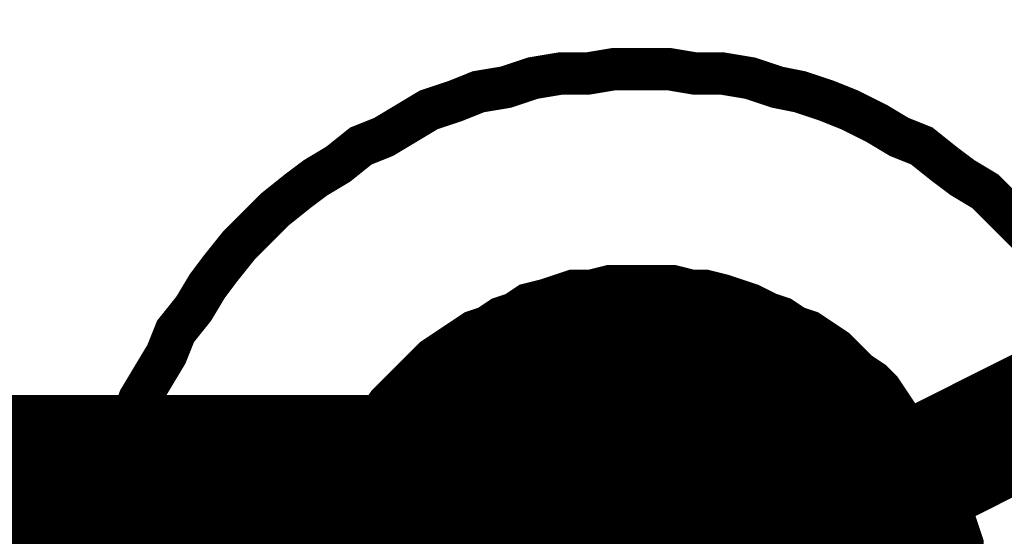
# Model space of a CAD drawing. Extents: x 0 to 22, y 0 to 17.
# Tile 33 of 56: x 10.643 to 10.7338, y 11.8066 to 11.8543. Entities that reach past the tile are written whole.
import ezdxf

# ---------------------------------------------------------------- set-up
doc = ezdxf.new("R2010")
doc.units = 0
doc.layers.add('SHEET', color=255, linetype='CONTINUOUS')

msp = doc.modelspace()

# ---------------------------------------------------------------- linework, layer by layer
at = {"layer": 'SHEET'}
for points, const_width in [([(10.900258, 11.899833), (10.700357, 11.799666)], 0.0118), ([(10.650694, 11.804674), (10.650694, 11.807179), (10.651112, 11.809683), (10.651946, 11.812187), (10.652364, 11.814691), (10.653198, 11.816778), (10.654033, 11.819282), (10.655285, 11.821369), (10.656537, 11.823456), (10.657372, 11.825543), (10.659041, 11.827629), (10.660293, 11.829716), (10.661545, 11.831386), (10.663214, 11.833472), (10.664884, 11.835142), (10.666553, 11.836811), (10.66864, 11.838481), (10.670309, 11.839733), (10.672395, 11.840985), (10.674482, 11.842654), (10.676569, 11.843489), (10.678655, 11.844741), (10.680742, 11.845993), (10.683246, 11.846828), (10.685333, 11.847663), (10.687837, 11.84808), (10.690341, 11.848915), (10.692845, 11.849332), (10.695349, 11.849332), (10.697853, 11.84975), (10.700357, 11.84975)], 0.0039), ([(10.650694, 11.804674), (10.650694, 11.807179), (10.651112, 11.809683), (10.651946, 11.812187), (10.652364, 11.814691), (10.653198, 11.816778), (10.654033, 11.819282), (10.655285, 11.821369), (10.656537, 11.823456), (10.657372, 11.825543), (10.659041, 11.827629), (10.660293, 11.829716), (10.661545, 11.831386), (10.663214, 11.833472), (10.664884, 11.835142), (10.666553, 11.836811), (10.66864, 11.838481), (10.670309, 11.839733), (10.672395, 11.840985), (10.674482, 11.842654), (10.676569, 11.843489), (10.678655, 11.844741), (10.680742, 11.845993), (10.683246, 11.846828), (10.685333, 11.847663), (10.687837, 11.84808), (10.690341, 11.848915), (10.692845, 11.849332), (10.695349, 11.849332), (10.697853, 11.84975), (10.700357, 11.84975)], 0.0039), ([(10.650694, 11.804674), (10.650694, 11.807179), (10.651112, 11.809683), (10.651946, 11.812187), (10.652364, 11.814691), (10.653198, 11.816778), (10.654033, 11.819282), (10.655285, 11.821369), (10.656537, 11.823456), (10.657372, 11.825543), (10.659041, 11.827629), (10.660293, 11.829716), (10.661545, 11.831386), (10.663214, 11.833472), (10.664884, 11.835142), (10.666553, 11.836811), (10.66864, 11.838481), (10.670309, 11.839733), (10.672395, 11.840985), (10.674482, 11.842654), (10.676569, 11.843489), (10.678655, 11.844741), (10.680742, 11.845993), (10.683246, 11.846828), (10.685333, 11.847663), (10.687837, 11.84808), (10.690341, 11.848915), (10.692845, 11.849332), (10.695349, 11.849332), (10.697853, 11.84975), (10.700357, 11.84975)], 0.0039), ([(10.650694, 11.804674), (10.650694, 11.807179), (10.651112, 11.809683), (10.651946, 11.812187), (10.652364, 11.814691), (10.653198, 11.816778), (10.654033, 11.819282), (10.655285, 11.821369), (10.656537, 11.823456), (10.657372, 11.825543), (10.659041, 11.827629), (10.660293, 11.829716), (10.661545, 11.831386), (10.663214, 11.833472), (10.664884, 11.835142), (10.666553, 11.836811), (10.66864, 11.838481), (10.670309, 11.839733), (10.672395, 11.840985), (10.674482, 11.842654), (10.676569, 11.843489), (10.678655, 11.844741), (10.680742, 11.845993), (10.683246, 11.846828), (10.685333, 11.847663), (10.687837, 11.84808), (10.690341, 11.848915), (10.692845, 11.849332), (10.695349, 11.849332), (10.697853, 11.84975), (10.700357, 11.84975)], 0.0039), ([(10.650694, 11.804674), (10.650694, 11.807179), (10.651112, 11.809683), (10.651946, 11.812187), (10.652364, 11.814691), (10.653198, 11.816778), (10.654033, 11.819282), (10.655285, 11.821369), (10.656537, 11.823456), (10.657372, 11.825543), (10.659041, 11.827629), (10.660293, 11.829716), (10.661545, 11.831386), (10.663214, 11.833472), (10.664884, 11.835142), (10.666553, 11.836811), (10.66864, 11.838481), (10.670309, 11.839733), (10.672395, 11.840985), (10.674482, 11.842654), (10.676569, 11.843489), (10.678655, 11.844741), (10.680742, 11.845993), (10.683246, 11.846828), (10.685333, 11.847663), (10.687837, 11.84808), (10.690341, 11.848915), (10.692845, 11.849332), (10.695349, 11.849332), (10.697853, 11.84975), (10.700357, 11.84975)], 0.0039), ([(10.650694, 11.804674), (10.650694, 11.807179), (10.651112, 11.809683), (10.651946, 11.812187), (10.652364, 11.814691), (10.653198, 11.816778), (10.654033, 11.819282), (10.655285, 11.821369), (10.656537, 11.823456), (10.657372, 11.825543), (10.659041, 11.827629), (10.660293, 11.829716), (10.661545, 11.831386), (10.663214, 11.833472), (10.664884, 11.835142), (10.666553, 11.836811), (10.66864, 11.838481), (10.670309, 11.839733), (10.672395, 11.840985), (10.674482, 11.842654), (10.676569, 11.843489), (10.678655, 11.844741), (10.680742, 11.845993), (10.683246, 11.846828), (10.685333, 11.847663), (10.687837, 11.84808), (10.690341, 11.848915), (10.692845, 11.849332), (10.695349, 11.849332), (10.697853, 11.84975), (10.700357, 11.84975)], 0.0039), ([(10.650694, 11.804674), (10.650694, 11.807179), (10.651112, 11.809683), (10.651946, 11.812187), (10.652364, 11.814691), (10.653198, 11.816778), (10.654033, 11.819282), (10.655285, 11.821369), (10.656537, 11.823456), (10.657372, 11.825543), (10.659041, 11.827629), (10.660293, 11.829716), (10.661545, 11.831386), (10.663214, 11.833472), (10.664884, 11.835142), (10.666553, 11.836811), (10.66864, 11.838481), (10.670309, 11.839733), (10.672395, 11.840985), (10.674482, 11.842654), (10.676569, 11.843489), (10.678655, 11.844741), (10.680742, 11.845993), (10.683246, 11.846828), (10.685333, 11.847663), (10.687837, 11.84808), (10.690341, 11.848915), (10.692845, 11.849332), (10.695349, 11.849332), (10.697853, 11.84975), (10.700357, 11.84975)], 0.0039), ([(10.650694, 11.804674), (10.650694, 11.807179), (10.651112, 11.809683), (10.651946, 11.812187), (10.652364, 11.814691), (10.653198, 11.816778), (10.654033, 11.819282), (10.655285, 11.821369), (10.656537, 11.823456), (10.657372, 11.825543), (10.659041, 11.827629), (10.660293, 11.829716), (10.661545, 11.831386), (10.663214, 11.833472), (10.664884, 11.835142), (10.666553, 11.836811), (10.66864, 11.838481), (10.670309, 11.839733), (10.672395, 11.840985), (10.674482, 11.842654), (10.676569, 11.843489), (10.678655, 11.844741), (10.680742, 11.845993), (10.683246, 11.846828), (10.685333, 11.847663), (10.687837, 11.84808), (10.690341, 11.848915), (10.692845, 11.849332), (10.695349, 11.849332), (10.697853, 11.84975), (10.700357, 11.84975)], 0.0039), ([(10.650694, 11.804674), (10.650694, 11.807179), (10.651112, 11.809683), (10.651946, 11.812187), (10.652364, 11.814691), (10.653198, 11.816778), (10.654033, 11.819282), (10.655285, 11.821369), (10.656537, 11.823456), (10.657372, 11.825543), (10.659041, 11.827629), (10.660293, 11.829716), (10.661545, 11.831386), (10.663214, 11.833472), (10.664884, 11.835142), (10.666553, 11.836811), (10.66864, 11.838481), (10.670309, 11.839733), (10.672395, 11.840985), (10.674482, 11.842654), (10.676569, 11.843489), (10.678655, 11.844741), (10.680742, 11.845993), (10.683246, 11.846828), (10.685333, 11.847663), (10.687837, 11.84808), (10.690341, 11.848915), (10.692845, 11.849332), (10.695349, 11.849332), (10.697853, 11.84975), (10.700357, 11.84975)], 0.0039), ([(10.650694, 11.804674), (10.650694, 11.807179), (10.651112, 11.809683), (10.651946, 11.812187), (10.652364, 11.814691), (10.653198, 11.816778), (10.654033, 11.819282), (10.655285, 11.821369), (10.656537, 11.823456), (10.657372, 11.825543), (10.659041, 11.827629), (10.660293, 11.829716), (10.661545, 11.831386), (10.663214, 11.833472), (10.664884, 11.835142), (10.666553, 11.836811), (10.66864, 11.838481), (10.670309, 11.839733), (10.672395, 11.840985), (10.674482, 11.842654), (10.676569, 11.843489), (10.678655, 11.844741), (10.680742, 11.845993), (10.683246, 11.846828), (10.685333, 11.847663), (10.687837, 11.84808), (10.690341, 11.848915), (10.692845, 11.849332), (10.695349, 11.849332), (10.697853, 11.84975), (10.700357, 11.84975)], 0.0039), ([(10.650694, 11.804674), (10.650694, 11.807179), (10.651112, 11.809683), (10.651946, 11.812187), (10.652364, 11.814691), (10.653198, 11.816778), (10.654033, 11.819282), (10.655285, 11.821369), (10.656537, 11.823456), (10.657372, 11.825543), (10.659041, 11.827629), (10.660293, 11.829716), (10.661545, 11.831386), (10.663214, 11.833472), (10.664884, 11.835142), (10.666553, 11.836811), (10.66864, 11.838481), (10.670309, 11.839733), (10.672395, 11.840985), (10.674482, 11.842654), (10.676569, 11.843489), (10.678655, 11.844741), (10.680742, 11.845993), (10.683246, 11.846828), (10.685333, 11.847663), (10.687837, 11.84808), (10.690341, 11.848915), (10.692845, 11.849332), (10.695349, 11.849332), (10.697853, 11.84975), (10.700357, 11.84975)], 0.0039), ([(10.650694, 11.804674), (10.650694, 11.807179), (10.651112, 11.809683), (10.651946, 11.812187), (10.652364, 11.814691), (10.653198, 11.816778), (10.654033, 11.819282), (10.655285, 11.821369), (10.656537, 11.823456), (10.657372, 11.825543), (10.659041, 11.827629), (10.660293, 11.829716), (10.661545, 11.831386), (10.663214, 11.833472), (10.664884, 11.835142), (10.666553, 11.836811), (10.66864, 11.838481), (10.670309, 11.839733), (10.672395, 11.840985), (10.674482, 11.842654), (10.676569, 11.843489), (10.678655, 11.844741), (10.680742, 11.845993), (10.683246, 11.846828), (10.685333, 11.847663), (10.687837, 11.84808), (10.690341, 11.848915), (10.692845, 11.849332), (10.695349, 11.849332), (10.697853, 11.84975), (10.700357, 11.84975)], 0.0039), ([(10.650694, 11.804674), (10.650694, 11.807179), (10.651112, 11.809683), (10.651946, 11.812187), (10.652364, 11.814691), (10.653198, 11.816778), (10.654033, 11.819282), (10.655285, 11.821369), (10.656537, 11.823456), (10.657372, 11.825543), (10.659041, 11.827629), (10.660293, 11.829716), (10.661545, 11.831386), (10.663214, 11.833472), (10.664884, 11.835142), (10.666553, 11.836811), (10.66864, 11.838481), (10.670309, 11.839733), (10.672395, 11.840985), (10.674482, 11.842654), (10.676569, 11.843489), (10.678655, 11.844741), (10.680742, 11.845993), (10.683246, 11.846828), (10.685333, 11.847663), (10.687837, 11.84808), (10.690341, 11.848915), (10.692845, 11.849332), (10.695349, 11.849332), (10.697853, 11.84975), (10.700357, 11.84975)], 0.0039), ([(10.650694, 11.804674), (10.650694, 11.807179), (10.651112, 11.809683), (10.651946, 11.812187), (10.652364, 11.814691), (10.653198, 11.816778), (10.654033, 11.819282), (10.655285, 11.821369), (10.656537, 11.823456), (10.657372, 11.825543), (10.659041, 11.827629), (10.660293, 11.829716), (10.661545, 11.831386), (10.663214, 11.833472), (10.664884, 11.835142), (10.666553, 11.836811), (10.66864, 11.838481), (10.670309, 11.839733), (10.672395, 11.840985), (10.674482, 11.842654), (10.676569, 11.843489), (10.678655, 11.844741), (10.680742, 11.845993), (10.683246, 11.846828), (10.685333, 11.847663), (10.687837, 11.84808), (10.690341, 11.848915), (10.692845, 11.849332), (10.695349, 11.849332), (10.697853, 11.84975), (10.700357, 11.84975)], 0.0039), ([(10.650694, 11.804674), (10.650694, 11.807179), (10.651112, 11.809683), (10.651946, 11.812187), (10.652364, 11.814691), (10.653198, 11.816778), (10.654033, 11.819282), (10.655285, 11.821369), (10.656537, 11.823456), (10.657372, 11.825543), (10.659041, 11.827629), (10.660293, 11.829716), (10.661545, 11.831386), (10.663214, 11.833472), (10.664884, 11.835142), (10.666553, 11.836811), (10.66864, 11.838481), (10.670309, 11.839733), (10.672395, 11.840985), (10.674482, 11.842654), (10.676569, 11.843489), (10.678655, 11.844741), (10.680742, 11.845993), (10.683246, 11.846828), (10.685333, 11.847663), (10.687837, 11.84808), (10.690341, 11.848915), (10.692845, 11.849332), (10.695349, 11.849332), (10.697853, 11.84975), (10.700357, 11.84975)], 0.0039), ([(10.650694, 11.804674), (10.650694, 11.807179), (10.651112, 11.809683), (10.651946, 11.812187), (10.652364, 11.814691), (10.653198, 11.816778), (10.654033, 11.819282), (10.655285, 11.821369), (10.656537, 11.823456), (10.657372, 11.825543), (10.659041, 11.827629), (10.660293, 11.829716), (10.661545, 11.831386), (10.663214, 11.833472), (10.664884, 11.835142), (10.666553, 11.836811), (10.66864, 11.838481), (10.670309, 11.839733), (10.672395, 11.840985), (10.674482, 11.842654), (10.676569, 11.843489), (10.678655, 11.844741), (10.680742, 11.845993), (10.683246, 11.846828), (10.685333, 11.847663), (10.687837, 11.84808), (10.690341, 11.848915), (10.692845, 11.849332), (10.695349, 11.849332), (10.697853, 11.84975), (10.700357, 11.84975)], 0.0039), ([(10.650694, 11.804674), (10.650694, 11.807179), (10.651112, 11.809683), (10.651946, 11.812187), (10.652364, 11.814691), (10.653198, 11.816778), (10.654033, 11.819282), (10.655285, 11.821369), (10.656537, 11.823456), (10.657372, 11.825543), (10.659041, 11.827629), (10.660293, 11.829716), (10.661545, 11.831386), (10.663214, 11.833472), (10.664884, 11.835142), (10.666553, 11.836811), (10.66864, 11.838481), (10.670309, 11.839733), (10.672395, 11.840985), (10.674482, 11.842654), (10.676569, 11.843489), (10.678655, 11.844741), (10.680742, 11.845993), (10.683246, 11.846828), (10.685333, 11.847663), (10.687837, 11.84808), (10.690341, 11.848915), (10.692845, 11.849332), (10.695349, 11.849332), (10.697853, 11.84975), (10.700357, 11.84975)], 0.0039), ([(10.650694, 11.804674), (10.650694, 11.807179), (10.651112, 11.809683), (10.651946, 11.812187), (10.652364, 11.814691), (10.653198, 11.816778), (10.654033, 11.819282), (10.655285, 11.821369), (10.656537, 11.823456), (10.657372, 11.825543), (10.659041, 11.827629), (10.660293, 11.829716), (10.661545, 11.831386), (10.663214, 11.833472), (10.664884, 11.835142), (10.666553, 11.836811), (10.66864, 11.838481), (10.670309, 11.839733), (10.672395, 11.840985), (10.674482, 11.842654), (10.676569, 11.843489), (10.678655, 11.844741), (10.680742, 11.845993), (10.683246, 11.846828), (10.685333, 11.847663), (10.687837, 11.84808), (10.690341, 11.848915), (10.692845, 11.849332), (10.695349, 11.849332), (10.697853, 11.84975), (10.700357, 11.84975)], 0.0039), ([(10.650694, 11.804674), (10.650694, 11.807179), (10.651112, 11.809683), (10.651946, 11.812187), (10.652364, 11.814691), (10.653198, 11.816778), (10.654033, 11.819282), (10.655285, 11.821369), (10.656537, 11.823456), (10.657372, 11.825543), (10.659041, 11.827629), (10.660293, 11.829716), (10.661545, 11.831386), (10.663214, 11.833472), (10.664884, 11.835142), (10.666553, 11.836811), (10.66864, 11.838481), (10.670309, 11.839733), (10.672395, 11.840985), (10.674482, 11.842654), (10.676569, 11.843489), (10.678655, 11.844741), (10.680742, 11.845993), (10.683246, 11.846828), (10.685333, 11.847663), (10.687837, 11.84808), (10.690341, 11.848915), (10.692845, 11.849332), (10.695349, 11.849332), (10.697853, 11.84975), (10.700357, 11.84975)], 0.0039), ([(10.650694, 11.804674), (10.650694, 11.807179), (10.651112, 11.809683), (10.651946, 11.812187), (10.652364, 11.814691), (10.653198, 11.816778), (10.654033, 11.819282), (10.655285, 11.821369), (10.656537, 11.823456), (10.657372, 11.825543), (10.659041, 11.827629), (10.660293, 11.829716), (10.661545, 11.831386), (10.663214, 11.833472), (10.664884, 11.835142), (10.666553, 11.836811), (10.66864, 11.838481), (10.670309, 11.839733), (10.672395, 11.840985), (10.674482, 11.842654), (10.676569, 11.843489), (10.678655, 11.844741), (10.680742, 11.845993), (10.683246, 11.846828), (10.685333, 11.847663), (10.687837, 11.84808), (10.690341, 11.848915), (10.692845, 11.849332), (10.695349, 11.849332), (10.697853, 11.84975), (10.700357, 11.84975)], 0.0039), ([(10.650694, 11.804674), (10.650694, 11.807179), (10.651112, 11.809683), (10.651946, 11.812187), (10.652364, 11.814691), (10.653198, 11.816778), (10.654033, 11.819282), (10.655285, 11.821369), (10.656537, 11.823456), (10.657372, 11.825543), (10.659041, 11.827629), (10.660293, 11.829716), (10.661545, 11.831386), (10.663214, 11.833472), (10.664884, 11.835142), (10.666553, 11.836811), (10.66864, 11.838481), (10.670309, 11.839733), (10.672395, 11.840985), (10.674482, 11.842654), (10.676569, 11.843489), (10.678655, 11.844741), (10.680742, 11.845993), (10.683246, 11.846828), (10.685333, 11.847663), (10.687837, 11.84808), (10.690341, 11.848915), (10.692845, 11.849332), (10.695349, 11.849332), (10.697853, 11.84975), (10.700357, 11.84975)], 0.0039), ([(10.650694, 11.804674), (10.650694, 11.807179), (10.651112, 11.809683), (10.651946, 11.812187), (10.652364, 11.814691), (10.653198, 11.816778), (10.654033, 11.819282), (10.655285, 11.821369), (10.656537, 11.823456), (10.657372, 11.825543), (10.659041, 11.827629), (10.660293, 11.829716), (10.661545, 11.831386), (10.663214, 11.833472), (10.664884, 11.835142), (10.666553, 11.836811), (10.66864, 11.838481), (10.670309, 11.839733), (10.672395, 11.840985), (10.674482, 11.842654), (10.676569, 11.843489), (10.678655, 11.844741), (10.680742, 11.845993), (10.683246, 11.846828), (10.685333, 11.847663), (10.687837, 11.84808), (10.690341, 11.848915), (10.692845, 11.849332), (10.695349, 11.849332), (10.697853, 11.84975), (10.700357, 11.84975)], 0.0039), ([(10.650694, 11.804674), (10.650694, 11.807179), (10.651112, 11.809683), (10.651946, 11.812187), (10.652364, 11.814691), (10.653198, 11.816778), (10.654033, 11.819282), (10.655285, 11.821369), (10.656537, 11.823456), (10.657372, 11.825543), (10.659041, 11.827629), (10.660293, 11.829716), (10.661545, 11.831386), (10.663214, 11.833472), (10.664884, 11.835142), (10.666553, 11.836811), (10.66864, 11.838481), (10.670309, 11.839733), (10.672395, 11.840985), (10.674482, 11.842654), (10.676569, 11.843489), (10.678655, 11.844741), (10.680742, 11.845993), (10.683246, 11.846828), (10.685333, 11.847663), (10.687837, 11.84808), (10.690341, 11.848915), (10.692845, 11.849332), (10.695349, 11.849332), (10.697853, 11.84975), (10.700357, 11.84975)], 0.0039), ([(10.650694, 11.804674), (10.650694, 11.807179), (10.651112, 11.809683), (10.651946, 11.812187), (10.652364, 11.814691), (10.653198, 11.816778), (10.654033, 11.819282), (10.655285, 11.821369), (10.656537, 11.823456), (10.657372, 11.825543), (10.659041, 11.827629), (10.660293, 11.829716), (10.661545, 11.831386), (10.663214, 11.833472), (10.664884, 11.835142), (10.666553, 11.836811), (10.66864, 11.838481), (10.670309, 11.839733), (10.672395, 11.840985), (10.674482, 11.842654), (10.676569, 11.843489), (10.678655, 11.844741), (10.680742, 11.845993), (10.683246, 11.846828), (10.685333, 11.847663), (10.687837, 11.84808), (10.690341, 11.848915), (10.692845, 11.849332), (10.695349, 11.849332), (10.697853, 11.84975), (10.700357, 11.84975)], 0.0039), ([(10.650694, 11.804674), (10.650694, 11.807179), (10.651112, 11.809683), (10.651946, 11.812187), (10.652364, 11.814691), (10.653198, 11.816778), (10.654033, 11.819282), (10.655285, 11.821369), (10.656537, 11.823456), (10.657372, 11.825543), (10.659041, 11.827629), (10.660293, 11.829716), (10.661545, 11.831386), (10.663214, 11.833472), (10.664884, 11.835142), (10.666553, 11.836811), (10.66864, 11.838481), (10.670309, 11.839733), (10.672395, 11.840985), (10.674482, 11.842654), (10.676569, 11.843489), (10.678655, 11.844741), (10.680742, 11.845993), (10.683246, 11.846828), (10.685333, 11.847663), (10.687837, 11.84808), (10.690341, 11.848915), (10.692845, 11.849332), (10.695349, 11.849332), (10.697853, 11.84975), (10.700357, 11.84975)], 0.0039), ([(10.650694, 11.804674), (10.650694, 11.807179), (10.651112, 11.809683), (10.651946, 11.812187), (10.652364, 11.814691), (10.653198, 11.816778), (10.654033, 11.819282), (10.655285, 11.821369), (10.656537, 11.823456), (10.657372, 11.825543), (10.659041, 11.827629), (10.660293, 11.829716), (10.661545, 11.831386), (10.663214, 11.833472), (10.664884, 11.835142), (10.666553, 11.836811), (10.66864, 11.838481), (10.670309, 11.839733), (10.672395, 11.840985), (10.674482, 11.842654), (10.676569, 11.843489), (10.678655, 11.844741), (10.680742, 11.845993), (10.683246, 11.846828), (10.685333, 11.847663), (10.687837, 11.84808), (10.690341, 11.848915), (10.692845, 11.849332), (10.695349, 11.849332), (10.697853, 11.84975), (10.700357, 11.84975)], 0.0039), ([(10.700357, 11.84975), (10.700357, 11.84975)], 0.0039), ([(10.700357, 11.84975), (10.702861, 11.84975), (10.705365, 11.849332), (10.707869, 11.849332), (10.710373, 11.848915), (10.712877, 11.84808), (10.714963, 11.847663), (10.717467, 11.846828), (10.719554, 11.845993), (10.722058, 11.844741), (10.724144, 11.843489), (10.726231, 11.842654), (10.728318, 11.840985), (10.729987, 11.839733), (10.732074, 11.838481), (10.733743, 11.836811), (10.735412, 11.835142), (10.737082, 11.833472)], 0.0039), ([(10.700357, 11.84975), (10.700357, 11.84975)], 0.0039), ([(10.700357, 11.84975), (10.702861, 11.84975), (10.705365, 11.849332), (10.707869, 11.849332), (10.710373, 11.848915), (10.712877, 11.84808), (10.714963, 11.847663), (10.717467, 11.846828), (10.719554, 11.845993), (10.722058, 11.844741), (10.724144, 11.843489), (10.726231, 11.842654), (10.728318, 11.840985), (10.729987, 11.839733), (10.732074, 11.838481), (10.733743, 11.836811), (10.735412, 11.835142), (10.737082, 11.833472)], 0.0039), ([(10.700357, 11.84975), (10.700357, 11.84975)], 0.0039), ([(10.700357, 11.84975), (10.702861, 11.84975), (10.705365, 11.849332), (10.707869, 11.849332), (10.710373, 11.848915), (10.712877, 11.84808), (10.714963, 11.847663), (10.717467, 11.846828), (10.719554, 11.845993), (10.722058, 11.844741), (10.724144, 11.843489), (10.726231, 11.842654), (10.728318, 11.840985), (10.729987, 11.839733), (10.732074, 11.838481), (10.733743, 11.836811), (10.735412, 11.835142), (10.737082, 11.833472)], 0.0039), ([(10.700357, 11.84975), (10.700357, 11.84975)], 0.0039), ([(10.700357, 11.84975), (10.702861, 11.84975), (10.705365, 11.849332), (10.707869, 11.849332), (10.710373, 11.848915), (10.712877, 11.84808), (10.714963, 11.847663), (10.717467, 11.846828), (10.719554, 11.845993), (10.722058, 11.844741), (10.724144, 11.843489), (10.726231, 11.842654), (10.728318, 11.840985), (10.729987, 11.839733), (10.732074, 11.838481), (10.733743, 11.836811), (10.735412, 11.835142), (10.737082, 11.833472)], 0.0039), ([(10.700357, 11.84975), (10.700357, 11.84975)], 0.0039), ([(10.700357, 11.84975), (10.702861, 11.84975), (10.705365, 11.849332), (10.707869, 11.849332), (10.710373, 11.848915), (10.712877, 11.84808), (10.714963, 11.847663), (10.717467, 11.846828), (10.719554, 11.845993), (10.722058, 11.844741), (10.724144, 11.843489), (10.726231, 11.842654), (10.728318, 11.840985), (10.729987, 11.839733), (10.732074, 11.838481), (10.733743, 11.836811), (10.735412, 11.835142), (10.737082, 11.833472)], 0.0039), ([(10.700357, 11.84975), (10.700357, 11.84975)], 0.0039), ([(10.700357, 11.84975), (10.702861, 11.84975), (10.705365, 11.849332), (10.707869, 11.849332), (10.710373, 11.848915), (10.712877, 11.84808), (10.714963, 11.847663), (10.717467, 11.846828), (10.719554, 11.845993), (10.722058, 11.844741), (10.724144, 11.843489), (10.726231, 11.842654), (10.728318, 11.840985), (10.729987, 11.839733), (10.732074, 11.838481), (10.733743, 11.836811), (10.735412, 11.835142), (10.737082, 11.833472)], 0.0039), ([(10.700357, 11.84975), (10.700357, 11.84975)], 0.0039), ([(10.700357, 11.84975), (10.702861, 11.84975), (10.705365, 11.849332), (10.707869, 11.849332), (10.710373, 11.848915), (10.712877, 11.84808), (10.714963, 11.847663), (10.717467, 11.846828), (10.719554, 11.845993), (10.722058, 11.844741), (10.724144, 11.843489), (10.726231, 11.842654), (10.728318, 11.840985), (10.729987, 11.839733), (10.732074, 11.838481), (10.733743, 11.836811), (10.735412, 11.835142), (10.737082, 11.833472)], 0.0039), ([(10.700357, 11.84975), (10.700357, 11.84975)], 0.0039), ([(10.700357, 11.84975), (10.702861, 11.84975), (10.705365, 11.849332), (10.707869, 11.849332), (10.710373, 11.848915), (10.712877, 11.84808), (10.714963, 11.847663), (10.717467, 11.846828), (10.719554, 11.845993), (10.722058, 11.844741), (10.724144, 11.843489), (10.726231, 11.842654), (10.728318, 11.840985), (10.729987, 11.839733), (10.732074, 11.838481), (10.733743, 11.836811), (10.735412, 11.835142), (10.737082, 11.833472)], 0.0039), ([(10.700357, 11.84975), (10.700357, 11.84975)], 0.0039), ([(10.700357, 11.84975), (10.702861, 11.84975), (10.705365, 11.849332), (10.707869, 11.849332), (10.710373, 11.848915), (10.712877, 11.84808), (10.714963, 11.847663), (10.717467, 11.846828), (10.719554, 11.845993), (10.722058, 11.844741), (10.724144, 11.843489), (10.726231, 11.842654), (10.728318, 11.840985), (10.729987, 11.839733), (10.732074, 11.838481), (10.733743, 11.836811), (10.735412, 11.835142), (10.737082, 11.833472)], 0.0039), ([(10.700357, 11.84975), (10.700357, 11.84975)], 0.0039), ([(10.700357, 11.84975), (10.702861, 11.84975), (10.705365, 11.849332), (10.707869, 11.849332), (10.710373, 11.848915), (10.712877, 11.84808), (10.714963, 11.847663), (10.717467, 11.846828), (10.719554, 11.845993), (10.722058, 11.844741), (10.724144, 11.843489), (10.726231, 11.842654), (10.728318, 11.840985), (10.729987, 11.839733), (10.732074, 11.838481), (10.733743, 11.836811), (10.735412, 11.835142), (10.737082, 11.833472)], 0.0039), ([(10.700357, 11.84975), (10.700357, 11.84975)], 0.0039), ([(10.700357, 11.84975), (10.702861, 11.84975), (10.705365, 11.849332), (10.707869, 11.849332), (10.710373, 11.848915), (10.712877, 11.84808), (10.714963, 11.847663), (10.717467, 11.846828), (10.719554, 11.845993), (10.722058, 11.844741), (10.724144, 11.843489), (10.726231, 11.842654), (10.728318, 11.840985), (10.729987, 11.839733), (10.732074, 11.838481), (10.733743, 11.836811), (10.735412, 11.835142), (10.737082, 11.833472)], 0.0039), ([(10.700357, 11.84975), (10.700357, 11.84975)], 0.0039), ([(10.700357, 11.84975), (10.702861, 11.84975), (10.705365, 11.849332), (10.707869, 11.849332), (10.710373, 11.848915), (10.712877, 11.84808), (10.714963, 11.847663), (10.717467, 11.846828), (10.719554, 11.845993), (10.722058, 11.844741), (10.724144, 11.843489), (10.726231, 11.842654), (10.728318, 11.840985), (10.729987, 11.839733), (10.732074, 11.838481), (10.733743, 11.836811), (10.735412, 11.835142), (10.737082, 11.833472)], 0.0039), ([(10.700357, 11.84975), (10.700357, 11.84975)], 0.0039), ([(10.700357, 11.84975), (10.702861, 11.84975), (10.705365, 11.849332), (10.707869, 11.849332), (10.710373, 11.848915), (10.712877, 11.84808), (10.714963, 11.847663), (10.717467, 11.846828), (10.719554, 11.845993), (10.722058, 11.844741), (10.724144, 11.843489), (10.726231, 11.842654), (10.728318, 11.840985), (10.729987, 11.839733), (10.732074, 11.838481), (10.733743, 11.836811), (10.735412, 11.835142), (10.737082, 11.833472)], 0.0039), ([(10.700357, 11.84975), (10.700357, 11.84975)], 0.0039), ([(10.700357, 11.84975), (10.702861, 11.84975), (10.705365, 11.849332), (10.707869, 11.849332), (10.710373, 11.848915), (10.712877, 11.84808), (10.714963, 11.847663), (10.717467, 11.846828), (10.719554, 11.845993), (10.722058, 11.844741), (10.724144, 11.843489), (10.726231, 11.842654), (10.728318, 11.840985), (10.729987, 11.839733), (10.732074, 11.838481), (10.733743, 11.836811), (10.735412, 11.835142), (10.737082, 11.833472)], 0.0039), ([(10.700357, 11.84975), (10.700357, 11.84975)], 0.0039), ([(10.700357, 11.84975), (10.702861, 11.84975), (10.705365, 11.849332), (10.707869, 11.849332), (10.710373, 11.848915), (10.712877, 11.84808), (10.714963, 11.847663), (10.717467, 11.846828), (10.719554, 11.845993), (10.722058, 11.844741), (10.724144, 11.843489), (10.726231, 11.842654), (10.728318, 11.840985), (10.729987, 11.839733), (10.732074, 11.838481), (10.733743, 11.836811), (10.735412, 11.835142), (10.737082, 11.833472)], 0.0039), ([(10.700357, 11.84975), (10.700357, 11.84975)], 0.0039), ([(10.700357, 11.84975), (10.702861, 11.84975), (10.705365, 11.849332), (10.707869, 11.849332), (10.710373, 11.848915), (10.712877, 11.84808), (10.714963, 11.847663), (10.717467, 11.846828), (10.719554, 11.845993), (10.722058, 11.844741), (10.724144, 11.843489), (10.726231, 11.842654), (10.728318, 11.840985), (10.729987, 11.839733), (10.732074, 11.838481), (10.733743, 11.836811), (10.735412, 11.835142), (10.737082, 11.833472)], 0.0039), ([(10.700357, 11.84975), (10.700357, 11.84975)], 0.0039), ([(10.700357, 11.84975), (10.702861, 11.84975), (10.705365, 11.849332), (10.707869, 11.849332), (10.710373, 11.848915), (10.712877, 11.84808), (10.714963, 11.847663), (10.717467, 11.846828), (10.719554, 11.845993), (10.722058, 11.844741), (10.724144, 11.843489), (10.726231, 11.842654), (10.728318, 11.840985), (10.729987, 11.839733), (10.732074, 11.838481), (10.733743, 11.836811), (10.735412, 11.835142), (10.737082, 11.833472)], 0.0039), ([(10.700357, 11.84975), (10.700357, 11.84975)], 0.0039), ([(10.700357, 11.84975), (10.702861, 11.84975), (10.705365, 11.849332), (10.707869, 11.849332), (10.710373, 11.848915), (10.712877, 11.84808), (10.714963, 11.847663), (10.717467, 11.846828), (10.719554, 11.845993), (10.722058, 11.844741), (10.724144, 11.843489), (10.726231, 11.842654), (10.728318, 11.840985), (10.729987, 11.839733), (10.732074, 11.838481), (10.733743, 11.836811), (10.735412, 11.835142), (10.737082, 11.833472)], 0.0039), ([(10.700357, 11.84975), (10.700357, 11.84975)], 0.0039), ([(10.700357, 11.84975), (10.702861, 11.84975), (10.705365, 11.849332), (10.707869, 11.849332), (10.710373, 11.848915), (10.712877, 11.84808), (10.714963, 11.847663), (10.717467, 11.846828), (10.719554, 11.845993), (10.722058, 11.844741), (10.724144, 11.843489), (10.726231, 11.842654), (10.728318, 11.840985), (10.729987, 11.839733), (10.732074, 11.838481), (10.733743, 11.836811), (10.735412, 11.835142), (10.737082, 11.833472)], 0.0039), ([(10.700357, 11.84975), (10.700357, 11.84975)], 0.0039), ([(10.700357, 11.84975), (10.702861, 11.84975), (10.705365, 11.849332), (10.707869, 11.849332), (10.710373, 11.848915), (10.712877, 11.84808), (10.714963, 11.847663), (10.717467, 11.846828), (10.719554, 11.845993), (10.722058, 11.844741), (10.724144, 11.843489), (10.726231, 11.842654), (10.728318, 11.840985), (10.729987, 11.839733), (10.732074, 11.838481), (10.733743, 11.836811), (10.735412, 11.835142), (10.737082, 11.833472)], 0.0039), ([(10.700357, 11.84975), (10.700357, 11.84975)], 0.0039), ([(10.700357, 11.84975), (10.702861, 11.84975), (10.705365, 11.849332), (10.707869, 11.849332), (10.710373, 11.848915), (10.712877, 11.84808), (10.714963, 11.847663), (10.717467, 11.846828), (10.719554, 11.845993), (10.722058, 11.844741), (10.724144, 11.843489), (10.726231, 11.842654), (10.728318, 11.840985), (10.729987, 11.839733), (10.732074, 11.838481), (10.733743, 11.836811), (10.735412, 11.835142), (10.737082, 11.833472)], 0.0039), ([(10.700357, 11.84975), (10.700357, 11.84975)], 0.0039), ([(10.700357, 11.84975), (10.702861, 11.84975), (10.705365, 11.849332), (10.707869, 11.849332), (10.710373, 11.848915), (10.712877, 11.84808), (10.714963, 11.847663), (10.717467, 11.846828), (10.719554, 11.845993), (10.722058, 11.844741), (10.724144, 11.843489), (10.726231, 11.842654), (10.728318, 11.840985), (10.729987, 11.839733), (10.732074, 11.838481), (10.733743, 11.836811), (10.735412, 11.835142), (10.737082, 11.833472)], 0.0039), ([(10.700357, 11.84975), (10.700357, 11.84975)], 0.0039), ([(10.700357, 11.84975), (10.702861, 11.84975), (10.705365, 11.849332), (10.707869, 11.849332), (10.710373, 11.848915), (10.712877, 11.84808), (10.714963, 11.847663), (10.717467, 11.846828), (10.719554, 11.845993), (10.722058, 11.844741), (10.724144, 11.843489), (10.726231, 11.842654), (10.728318, 11.840985), (10.729987, 11.839733), (10.732074, 11.838481), (10.733743, 11.836811), (10.735412, 11.835142), (10.737082, 11.833472)], 0.0039), ([(10.700357, 11.84975), (10.700357, 11.84975)], 0.0039), ([(10.700357, 11.84975), (10.702861, 11.84975), (10.705365, 11.849332), (10.707869, 11.849332), (10.710373, 11.848915), (10.712877, 11.84808), (10.714963, 11.847663), (10.717467, 11.846828), (10.719554, 11.845993), (10.722058, 11.844741), (10.724144, 11.843489), (10.726231, 11.842654), (10.728318, 11.840985), (10.729987, 11.839733), (10.732074, 11.838481), (10.733743, 11.836811), (10.735412, 11.835142), (10.737082, 11.833472)], 0.0039), ([(10.700357, 11.84975), (10.700357, 11.84975)], 0.0039), ([(10.700357, 11.84975), (10.702861, 11.84975), (10.705365, 11.849332), (10.707869, 11.849332), (10.710373, 11.848915), (10.712877, 11.84808), (10.714963, 11.847663), (10.717467, 11.846828), (10.719554, 11.845993), (10.722058, 11.844741), (10.724144, 11.843489), (10.726231, 11.842654), (10.728318, 11.840985), (10.729987, 11.839733), (10.732074, 11.838481), (10.733743, 11.836811), (10.735412, 11.835142), (10.737082, 11.833472)], 0.0039), ([(10.700357, 11.84975), (10.700357, 11.84975)], 0.0039), ([(10.700357, 11.84975), (10.702861, 11.84975), (10.705365, 11.849332), (10.707869, 11.849332), (10.710373, 11.848915), (10.712877, 11.84808), (10.714963, 11.847663), (10.717467, 11.846828), (10.719554, 11.845993), (10.722058, 11.844741), (10.724144, 11.843489), (10.726231, 11.842654), (10.728318, 11.840985), (10.729987, 11.839733), (10.732074, 11.838481), (10.733743, 11.836811), (10.735412, 11.835142), (10.737082, 11.833472)], 0.0039), ([(10.670726, 11.804257), (10.670726, 11.805927), (10.671143, 11.807179), (10.671561, 11.808431), (10.671978, 11.8101), (10.672813, 11.811352), (10.67323, 11.812604), (10.674065, 11.813856), (10.674482, 11.815109), (10.675317, 11.816361), (10.676151, 11.817613), (10.676986, 11.818865), (10.678238, 11.820117), (10.679073, 11.820952), (10.679907, 11.821786), (10.681159, 11.823038), (10.682411, 11.823873), (10.683663, 11.824708), (10.684915, 11.825543), (10.686167, 11.82596), (10.687419, 11.826795), (10.688671, 11.827212), (10.689923, 11.828047), (10.691593, 11.828464), (10.692845, 11.828881), (10.694097, 11.829299), (10.695766, 11.829299), (10.697435, 11.829716), (10.698687, 11.829716), (10.700357, 11.829716)], 0.0039), ([(10.670726, 11.804257), (10.670726, 11.805927), (10.671143, 11.807179), (10.671561, 11.808431), (10.671978, 11.8101), (10.672813, 11.811352), (10.67323, 11.812604), (10.674065, 11.813856), (10.674482, 11.815109), (10.675317, 11.816361), (10.676151, 11.817613), (10.676986, 11.818865), (10.678238, 11.820117), (10.679073, 11.820952), (10.679907, 11.821786), (10.681159, 11.823038), (10.682411, 11.823873), (10.683663, 11.824708), (10.684915, 11.825543), (10.686167, 11.82596), (10.687419, 11.826795), (10.688671, 11.827212), (10.689923, 11.828047), (10.691593, 11.828464), (10.692845, 11.828881), (10.694097, 11.829299), (10.695766, 11.829299), (10.697435, 11.829716), (10.698687, 11.829716), (10.700357, 11.829716)], 0.0039), ([(10.670726, 11.804257), (10.670726, 11.805927), (10.671143, 11.807179), (10.671561, 11.808431), (10.671978, 11.8101), (10.672813, 11.811352), (10.67323, 11.812604), (10.674065, 11.813856), (10.674482, 11.815109), (10.675317, 11.816361), (10.676151, 11.817613), (10.676986, 11.818865), (10.678238, 11.820117), (10.679073, 11.820952), (10.679907, 11.821786), (10.681159, 11.823038), (10.682411, 11.823873), (10.683663, 11.824708), (10.684915, 11.825543), (10.686167, 11.82596), (10.687419, 11.826795), (10.688671, 11.827212), (10.689923, 11.828047), (10.691593, 11.828464), (10.692845, 11.828881), (10.694097, 11.829299), (10.695766, 11.829299), (10.697435, 11.829716), (10.698687, 11.829716), (10.700357, 11.829716)], 0.0039), ([(10.670726, 11.804257), (10.670726, 11.805927), (10.671143, 11.807179), (10.671561, 11.808431), (10.671978, 11.8101), (10.672813, 11.811352), (10.67323, 11.812604), (10.674065, 11.813856), (10.674482, 11.815109), (10.675317, 11.816361), (10.676151, 11.817613), (10.676986, 11.818865), (10.678238, 11.820117), (10.679073, 11.820952), (10.679907, 11.821786), (10.681159, 11.823038), (10.682411, 11.823873), (10.683663, 11.824708), (10.684915, 11.825543), (10.686167, 11.82596), (10.687419, 11.826795), (10.688671, 11.827212), (10.689923, 11.828047), (10.691593, 11.828464), (10.692845, 11.828881), (10.694097, 11.829299), (10.695766, 11.829299), (10.697435, 11.829716), (10.698687, 11.829716), (10.700357, 11.829716)], 0.0039), ([(10.670726, 11.804257), (10.670726, 11.805927), (10.671143, 11.807179), (10.671561, 11.808431), (10.671978, 11.8101), (10.672813, 11.811352), (10.67323, 11.812604), (10.674065, 11.813856), (10.674482, 11.815109), (10.675317, 11.816361), (10.676151, 11.817613), (10.676986, 11.818865), (10.678238, 11.820117), (10.679073, 11.820952), (10.679907, 11.821786), (10.681159, 11.823038), (10.682411, 11.823873), (10.683663, 11.824708), (10.684915, 11.825543), (10.686167, 11.82596), (10.687419, 11.826795), (10.688671, 11.827212), (10.689923, 11.828047), (10.691593, 11.828464), (10.692845, 11.828881), (10.694097, 11.829299), (10.695766, 11.829299), (10.697435, 11.829716), (10.698687, 11.829716), (10.700357, 11.829716)], 0.0039), ([(10.670726, 11.804257), (10.670726, 11.805927), (10.671143, 11.807179), (10.671561, 11.808431), (10.671978, 11.8101), (10.672813, 11.811352), (10.67323, 11.812604), (10.674065, 11.813856), (10.674482, 11.815109), (10.675317, 11.816361), (10.676151, 11.817613), (10.676986, 11.818865), (10.678238, 11.820117), (10.679073, 11.820952), (10.679907, 11.821786), (10.681159, 11.823038), (10.682411, 11.823873), (10.683663, 11.824708), (10.684915, 11.825543), (10.686167, 11.82596), (10.687419, 11.826795), (10.688671, 11.827212), (10.689923, 11.828047), (10.691593, 11.828464), (10.692845, 11.828881), (10.694097, 11.829299), (10.695766, 11.829299), (10.697435, 11.829716), (10.698687, 11.829716), (10.700357, 11.829716)], 0.0039), ([(10.670726, 11.804257), (10.670726, 11.805927), (10.671143, 11.807179), (10.671561, 11.808431), (10.671978, 11.8101), (10.672813, 11.811352), (10.67323, 11.812604), (10.674065, 11.813856), (10.674482, 11.815109), (10.675317, 11.816361), (10.676151, 11.817613), (10.676986, 11.818865), (10.678238, 11.820117), (10.679073, 11.820952), (10.679907, 11.821786), (10.681159, 11.823038), (10.682411, 11.823873), (10.683663, 11.824708), (10.684915, 11.825543), (10.686167, 11.82596), (10.687419, 11.826795), (10.688671, 11.827212), (10.689923, 11.828047), (10.691593, 11.828464), (10.692845, 11.828881), (10.694097, 11.829299), (10.695766, 11.829299), (10.697435, 11.829716), (10.698687, 11.829716), (10.700357, 11.829716)], 0.0039), ([(10.670726, 11.804257), (10.670726, 11.805927), (10.671143, 11.807179), (10.671561, 11.808431), (10.671978, 11.8101), (10.672813, 11.811352), (10.67323, 11.812604), (10.674065, 11.813856), (10.674482, 11.815109), (10.675317, 11.816361), (10.676151, 11.817613), (10.676986, 11.818865), (10.678238, 11.820117), (10.679073, 11.820952), (10.679907, 11.821786), (10.681159, 11.823038), (10.682411, 11.823873), (10.683663, 11.824708), (10.684915, 11.825543), (10.686167, 11.82596), (10.687419, 11.826795), (10.688671, 11.827212), (10.689923, 11.828047), (10.691593, 11.828464), (10.692845, 11.828881), (10.694097, 11.829299), (10.695766, 11.829299), (10.697435, 11.829716), (10.698687, 11.829716), (10.700357, 11.829716)], 0.0039), ([(10.670726, 11.804257), (10.670726, 11.805927), (10.671143, 11.807179), (10.671561, 11.808431), (10.671978, 11.8101), (10.672813, 11.811352), (10.67323, 11.812604), (10.674065, 11.813856), (10.674482, 11.815109), (10.675317, 11.816361), (10.676151, 11.817613), (10.676986, 11.818865), (10.678238, 11.820117), (10.679073, 11.820952), (10.679907, 11.821786), (10.681159, 11.823038), (10.682411, 11.823873), (10.683663, 11.824708), (10.684915, 11.825543), (10.686167, 11.82596), (10.687419, 11.826795), (10.688671, 11.827212), (10.689923, 11.828047), (10.691593, 11.828464), (10.692845, 11.828881), (10.694097, 11.829299), (10.695766, 11.829299), (10.697435, 11.829716), (10.698687, 11.829716), (10.700357, 11.829716)], 0.0039), ([(10.670726, 11.804257), (10.670726, 11.805927), (10.671143, 11.807179), (10.671561, 11.808431), (10.671978, 11.8101), (10.672813, 11.811352), (10.67323, 11.812604), (10.674065, 11.813856), (10.674482, 11.815109), (10.675317, 11.816361), (10.676151, 11.817613), (10.676986, 11.818865), (10.678238, 11.820117), (10.679073, 11.820952), (10.679907, 11.821786), (10.681159, 11.823038), (10.682411, 11.823873), (10.683663, 11.824708), (10.684915, 11.825543), (10.686167, 11.82596), (10.687419, 11.826795), (10.688671, 11.827212), (10.689923, 11.828047), (10.691593, 11.828464), (10.692845, 11.828881), (10.694097, 11.829299), (10.695766, 11.829299), (10.697435, 11.829716), (10.698687, 11.829716), (10.700357, 11.829716)], 0.0039), ([(10.670726, 11.804257), (10.670726, 11.805927), (10.671143, 11.807179), (10.671561, 11.808431), (10.671978, 11.8101), (10.672813, 11.811352), (10.67323, 11.812604), (10.674065, 11.813856), (10.674482, 11.815109), (10.675317, 11.816361), (10.676151, 11.817613), (10.676986, 11.818865), (10.678238, 11.820117), (10.679073, 11.820952), (10.679907, 11.821786), (10.681159, 11.823038), (10.682411, 11.823873), (10.683663, 11.824708), (10.684915, 11.825543), (10.686167, 11.82596), (10.687419, 11.826795), (10.688671, 11.827212), (10.689923, 11.828047), (10.691593, 11.828464), (10.692845, 11.828881), (10.694097, 11.829299), (10.695766, 11.829299), (10.697435, 11.829716), (10.698687, 11.829716), (10.700357, 11.829716)], 0.0039), ([(10.670726, 11.804257), (10.670726, 11.805927), (10.671143, 11.807179), (10.671561, 11.808431), (10.671978, 11.8101), (10.672813, 11.811352), (10.67323, 11.812604), (10.674065, 11.813856), (10.674482, 11.815109), (10.675317, 11.816361), (10.676151, 11.817613), (10.676986, 11.818865), (10.678238, 11.820117), (10.679073, 11.820952), (10.679907, 11.821786), (10.681159, 11.823038), (10.682411, 11.823873), (10.683663, 11.824708), (10.684915, 11.825543), (10.686167, 11.82596), (10.687419, 11.826795), (10.688671, 11.827212), (10.689923, 11.828047), (10.691593, 11.828464), (10.692845, 11.828881), (10.694097, 11.829299), (10.695766, 11.829299), (10.697435, 11.829716), (10.698687, 11.829716), (10.700357, 11.829716)], 0.0039), ([(10.670726, 11.804257), (10.670726, 11.805927), (10.671143, 11.807179), (10.671561, 11.808431), (10.671978, 11.8101), (10.672813, 11.811352), (10.67323, 11.812604), (10.674065, 11.813856), (10.674482, 11.815109), (10.675317, 11.816361), (10.676151, 11.817613), (10.676986, 11.818865), (10.678238, 11.820117), (10.679073, 11.820952), (10.679907, 11.821786), (10.681159, 11.823038), (10.682411, 11.823873), (10.683663, 11.824708), (10.684915, 11.825543), (10.686167, 11.82596), (10.687419, 11.826795), (10.688671, 11.827212), (10.689923, 11.828047), (10.691593, 11.828464), (10.692845, 11.828881), (10.694097, 11.829299), (10.695766, 11.829299), (10.697435, 11.829716), (10.698687, 11.829716), (10.700357, 11.829716)], 0.0039), ([(10.670726, 11.804257), (10.670726, 11.805927), (10.671143, 11.807179), (10.671561, 11.808431), (10.671978, 11.8101), (10.672813, 11.811352), (10.67323, 11.812604), (10.674065, 11.813856), (10.674482, 11.815109), (10.675317, 11.816361), (10.676151, 11.817613), (10.676986, 11.818865), (10.678238, 11.820117), (10.679073, 11.820952), (10.679907, 11.821786), (10.681159, 11.823038), (10.682411, 11.823873), (10.683663, 11.824708), (10.684915, 11.825543), (10.686167, 11.82596), (10.687419, 11.826795), (10.688671, 11.827212), (10.689923, 11.828047), (10.691593, 11.828464), (10.692845, 11.828881), (10.694097, 11.829299), (10.695766, 11.829299), (10.697435, 11.829716), (10.698687, 11.829716), (10.700357, 11.829716)], 0.0039), ([(10.700357, 11.829716), (10.700357, 11.829716)], 0.0039), ([(10.700357, 11.829716), (10.702026, 11.829716), (10.703278, 11.829716), (10.704947, 11.829299), (10.706199, 11.829299), (10.707869, 11.828881), (10.709121, 11.828464), (10.710373, 11.828047), (10.712042, 11.827212), (10.713294, 11.826795), (10.714546, 11.82596), (10.715798, 11.825543), (10.71705, 11.824708), (10.718302, 11.823873), (10.719137, 11.823038), (10.720388, 11.821786), (10.72164, 11.820952), (10.722475, 11.820117), (10.72331, 11.818865), (10.724144, 11.817613), (10.725396, 11.816361), (10.725814, 11.815109), (10.726648, 11.813856), (10.727483, 11.812604), (10.7279, 11.811352), (10.728735, 11.8101), (10.729152, 11.808431), (10.72957, 11.807179), (10.729987, 11.805927), (10.729987, 11.804257)], 0.0039), ([(10.700357, 11.829716), (10.700357, 11.829716)], 0.0039), ([(10.700357, 11.829716), (10.702026, 11.829716), (10.703278, 11.829716), (10.704947, 11.829299), (10.706199, 11.829299), (10.707869, 11.828881), (10.709121, 11.828464), (10.710373, 11.828047), (10.712042, 11.827212), (10.713294, 11.826795), (10.714546, 11.82596), (10.715798, 11.825543), (10.71705, 11.824708), (10.718302, 11.823873), (10.719137, 11.823038), (10.720388, 11.821786), (10.72164, 11.820952), (10.722475, 11.820117), (10.72331, 11.818865), (10.724144, 11.817613), (10.725396, 11.816361), (10.725814, 11.815109), (10.726648, 11.813856), (10.727483, 11.812604), (10.7279, 11.811352), (10.728735, 11.8101), (10.729152, 11.808431), (10.72957, 11.807179), (10.729987, 11.805927), (10.729987, 11.804257)], 0.0039), ([(10.700357, 11.829716), (10.700357, 11.829716)], 0.0039), ([(10.700357, 11.829716), (10.702026, 11.829716), (10.703278, 11.829716), (10.704947, 11.829299), (10.706199, 11.829299), (10.707869, 11.828881), (10.709121, 11.828464), (10.710373, 11.828047), (10.712042, 11.827212), (10.713294, 11.826795), (10.714546, 11.82596), (10.715798, 11.825543), (10.71705, 11.824708), (10.718302, 11.823873), (10.719137, 11.823038), (10.720388, 11.821786), (10.72164, 11.820952), (10.722475, 11.820117), (10.72331, 11.818865), (10.724144, 11.817613), (10.725396, 11.816361), (10.725814, 11.815109), (10.726648, 11.813856), (10.727483, 11.812604), (10.7279, 11.811352), (10.728735, 11.8101), (10.729152, 11.808431), (10.72957, 11.807179), (10.729987, 11.805927), (10.729987, 11.804257)], 0.0039), ([(10.700357, 11.829716), (10.700357, 11.829716)], 0.0039), ([(10.700357, 11.829716), (10.702026, 11.829716), (10.703278, 11.829716), (10.704947, 11.829299), (10.706199, 11.829299), (10.707869, 11.828881), (10.709121, 11.828464), (10.710373, 11.828047), (10.712042, 11.827212), (10.713294, 11.826795), (10.714546, 11.82596), (10.715798, 11.825543), (10.71705, 11.824708), (10.718302, 11.823873), (10.719137, 11.823038), (10.720388, 11.821786), (10.72164, 11.820952), (10.722475, 11.820117), (10.72331, 11.818865), (10.724144, 11.817613), (10.725396, 11.816361), (10.725814, 11.815109), (10.726648, 11.813856), (10.727483, 11.812604), (10.7279, 11.811352), (10.728735, 11.8101), (10.729152, 11.808431), (10.72957, 11.807179), (10.729987, 11.805927), (10.729987, 11.804257)], 0.0039), ([(10.700357, 11.829716), (10.700357, 11.829716)], 0.0039), ([(10.700357, 11.829716), (10.702026, 11.829716), (10.703278, 11.829716), (10.704947, 11.829299), (10.706199, 11.829299), (10.707869, 11.828881), (10.709121, 11.828464), (10.710373, 11.828047), (10.712042, 11.827212), (10.713294, 11.826795), (10.714546, 11.82596), (10.715798, 11.825543), (10.71705, 11.824708), (10.718302, 11.823873), (10.719137, 11.823038), (10.720388, 11.821786), (10.72164, 11.820952), (10.722475, 11.820117), (10.72331, 11.818865), (10.724144, 11.817613), (10.725396, 11.816361), (10.725814, 11.815109), (10.726648, 11.813856), (10.727483, 11.812604), (10.7279, 11.811352), (10.728735, 11.8101), (10.729152, 11.808431), (10.72957, 11.807179), (10.729987, 11.805927), (10.729987, 11.804257)], 0.0039), ([(10.700357, 11.829716), (10.700357, 11.829716)], 0.0039), ([(10.700357, 11.829716), (10.702026, 11.829716), (10.703278, 11.829716), (10.704947, 11.829299), (10.706199, 11.829299), (10.707869, 11.828881), (10.709121, 11.828464), (10.710373, 11.828047), (10.712042, 11.827212), (10.713294, 11.826795), (10.714546, 11.82596), (10.715798, 11.825543), (10.71705, 11.824708), (10.718302, 11.823873), (10.719137, 11.823038), (10.720388, 11.821786), (10.72164, 11.820952), (10.722475, 11.820117), (10.72331, 11.818865), (10.724144, 11.817613), (10.725396, 11.816361), (10.725814, 11.815109), (10.726648, 11.813856), (10.727483, 11.812604), (10.7279, 11.811352), (10.728735, 11.8101), (10.729152, 11.808431), (10.72957, 11.807179), (10.729987, 11.805927), (10.729987, 11.804257)], 0.0039), ([(10.700357, 11.829716), (10.700357, 11.829716)], 0.0039), ([(10.700357, 11.829716), (10.702026, 11.829716), (10.703278, 11.829716), (10.704947, 11.829299), (10.706199, 11.829299), (10.707869, 11.828881), (10.709121, 11.828464), (10.710373, 11.828047), (10.712042, 11.827212), (10.713294, 11.826795), (10.714546, 11.82596), (10.715798, 11.825543), (10.71705, 11.824708), (10.718302, 11.823873), (10.719137, 11.823038), (10.720388, 11.821786), (10.72164, 11.820952), (10.722475, 11.820117), (10.72331, 11.818865), (10.724144, 11.817613), (10.725396, 11.816361), (10.725814, 11.815109), (10.726648, 11.813856), (10.727483, 11.812604), (10.7279, 11.811352), (10.728735, 11.8101), (10.729152, 11.808431), (10.72957, 11.807179), (10.729987, 11.805927), (10.729987, 11.804257)], 0.0039), ([(10.700357, 11.829716), (10.700357, 11.829716)], 0.0039), ([(10.700357, 11.829716), (10.702026, 11.829716), (10.703278, 11.829716), (10.704947, 11.829299), (10.706199, 11.829299), (10.707869, 11.828881), (10.709121, 11.828464), (10.710373, 11.828047), (10.712042, 11.827212), (10.713294, 11.826795), (10.714546, 11.82596), (10.715798, 11.825543), (10.71705, 11.824708), (10.718302, 11.823873), (10.719137, 11.823038), (10.720388, 11.821786), (10.72164, 11.820952), (10.722475, 11.820117), (10.72331, 11.818865), (10.724144, 11.817613), (10.725396, 11.816361), (10.725814, 11.815109), (10.726648, 11.813856), (10.727483, 11.812604), (10.7279, 11.811352), (10.728735, 11.8101), (10.729152, 11.808431), (10.72957, 11.807179), (10.729987, 11.805927), (10.729987, 11.804257)], 0.0039), ([(10.700357, 11.829716), (10.700357, 11.829716)], 0.0039), ([(10.700357, 11.829716), (10.702026, 11.829716), (10.703278, 11.829716), (10.704947, 11.829299), (10.706199, 11.829299), (10.707869, 11.828881), (10.709121, 11.828464), (10.710373, 11.828047), (10.712042, 11.827212), (10.713294, 11.826795), (10.714546, 11.82596), (10.715798, 11.825543), (10.71705, 11.824708), (10.718302, 11.823873), (10.719137, 11.823038), (10.720388, 11.821786), (10.72164, 11.820952), (10.722475, 11.820117), (10.72331, 11.818865), (10.724144, 11.817613), (10.725396, 11.816361), (10.725814, 11.815109), (10.726648, 11.813856), (10.727483, 11.812604), (10.7279, 11.811352), (10.728735, 11.8101), (10.729152, 11.808431), (10.72957, 11.807179), (10.729987, 11.805927), (10.729987, 11.804257)], 0.0039), ([(10.700357, 11.829716), (10.700357, 11.829716)], 0.0039), ([(10.700357, 11.829716), (10.702026, 11.829716), (10.703278, 11.829716), (10.704947, 11.829299), (10.706199, 11.829299), (10.707869, 11.828881), (10.709121, 11.828464), (10.710373, 11.828047), (10.712042, 11.827212), (10.713294, 11.826795), (10.714546, 11.82596), (10.715798, 11.825543), (10.71705, 11.824708), (10.718302, 11.823873), (10.719137, 11.823038), (10.720388, 11.821786), (10.72164, 11.820952), (10.722475, 11.820117), (10.72331, 11.818865), (10.724144, 11.817613), (10.725396, 11.816361), (10.725814, 11.815109), (10.726648, 11.813856), (10.727483, 11.812604), (10.7279, 11.811352), (10.728735, 11.8101), (10.729152, 11.808431), (10.72957, 11.807179), (10.729987, 11.805927), (10.729987, 11.804257)], 0.0039), ([(10.700357, 11.829716), (10.700357, 11.829716)], 0.0039), ([(10.700357, 11.829716), (10.702026, 11.829716), (10.703278, 11.829716), (10.704947, 11.829299), (10.706199, 11.829299), (10.707869, 11.828881), (10.709121, 11.828464), (10.710373, 11.828047), (10.712042, 11.827212), (10.713294, 11.826795), (10.714546, 11.82596), (10.715798, 11.825543), (10.71705, 11.824708), (10.718302, 11.823873), (10.719137, 11.823038), (10.720388, 11.821786), (10.72164, 11.820952), (10.722475, 11.820117), (10.72331, 11.818865), (10.724144, 11.817613), (10.725396, 11.816361), (10.725814, 11.815109), (10.726648, 11.813856), (10.727483, 11.812604), (10.7279, 11.811352), (10.728735, 11.8101), (10.729152, 11.808431), (10.72957, 11.807179), (10.729987, 11.805927), (10.729987, 11.804257)], 0.0039), ([(10.700357, 11.829716), (10.700357, 11.829716)], 0.0039), ([(10.700357, 11.829716), (10.702026, 11.829716), (10.703278, 11.829716), (10.704947, 11.829299), (10.706199, 11.829299), (10.707869, 11.828881), (10.709121, 11.828464), (10.710373, 11.828047), (10.712042, 11.827212), (10.713294, 11.826795), (10.714546, 11.82596), (10.715798, 11.825543), (10.71705, 11.824708), (10.718302, 11.823873), (10.719137, 11.823038), (10.720388, 11.821786), (10.72164, 11.820952), (10.722475, 11.820117), (10.72331, 11.818865), (10.724144, 11.817613), (10.725396, 11.816361), (10.725814, 11.815109), (10.726648, 11.813856), (10.727483, 11.812604), (10.7279, 11.811352), (10.728735, 11.8101), (10.729152, 11.808431), (10.72957, 11.807179), (10.729987, 11.805927), (10.729987, 11.804257)], 0.0039), ([(10.700357, 11.829716), (10.700357, 11.829716)], 0.0039), ([(10.700357, 11.829716), (10.702026, 11.829716), (10.703278, 11.829716), (10.704947, 11.829299), (10.706199, 11.829299), (10.707869, 11.828881), (10.709121, 11.828464), (10.710373, 11.828047), (10.712042, 11.827212), (10.713294, 11.826795), (10.714546, 11.82596), (10.715798, 11.825543), (10.71705, 11.824708), (10.718302, 11.823873), (10.719137, 11.823038), (10.720388, 11.821786), (10.72164, 11.820952), (10.722475, 11.820117), (10.72331, 11.818865), (10.724144, 11.817613), (10.725396, 11.816361), (10.725814, 11.815109), (10.726648, 11.813856), (10.727483, 11.812604), (10.7279, 11.811352), (10.728735, 11.8101), (10.729152, 11.808431), (10.72957, 11.807179), (10.729987, 11.805927), (10.729987, 11.804257)], 0.0039), ([(10.700357, 11.829716), (10.700357, 11.829716)], 0.0039), ([(10.700357, 11.829716), (10.702026, 11.829716), (10.703278, 11.829716), (10.704947, 11.829299), (10.706199, 11.829299), (10.707869, 11.828881), (10.709121, 11.828464), (10.710373, 11.828047), (10.712042, 11.827212), (10.713294, 11.826795), (10.714546, 11.82596), (10.715798, 11.825543), (10.71705, 11.824708), (10.718302, 11.823873), (10.719137, 11.823038), (10.720388, 11.821786), (10.72164, 11.820952), (10.722475, 11.820117), (10.72331, 11.818865), (10.724144, 11.817613), (10.725396, 11.816361), (10.725814, 11.815109), (10.726648, 11.813856), (10.727483, 11.812604), (10.7279, 11.811352), (10.728735, 11.8101), (10.729152, 11.808431), (10.72957, 11.807179), (10.729987, 11.805927), (10.729987, 11.804257)], 0.0039), ([(7.600425, 11.799666), (8.50019, 11.799666), (9.400372, 11.799666), (10.300137, 11.799666), (10.700357, 11.799666)], 0.04)]:
    msp.add_lwpolyline(points, dxfattribs=dict(at, const_width=const_width))
at = {"layer": 'SHEET', "const_width": 0.03}
msp.add_lwpolyline([(10.685, 11.8, 1), (10.715, 11.8, 1)], format="xyb", close=True, dxfattribs=at)

doc.saveas('drawing.dxf')
